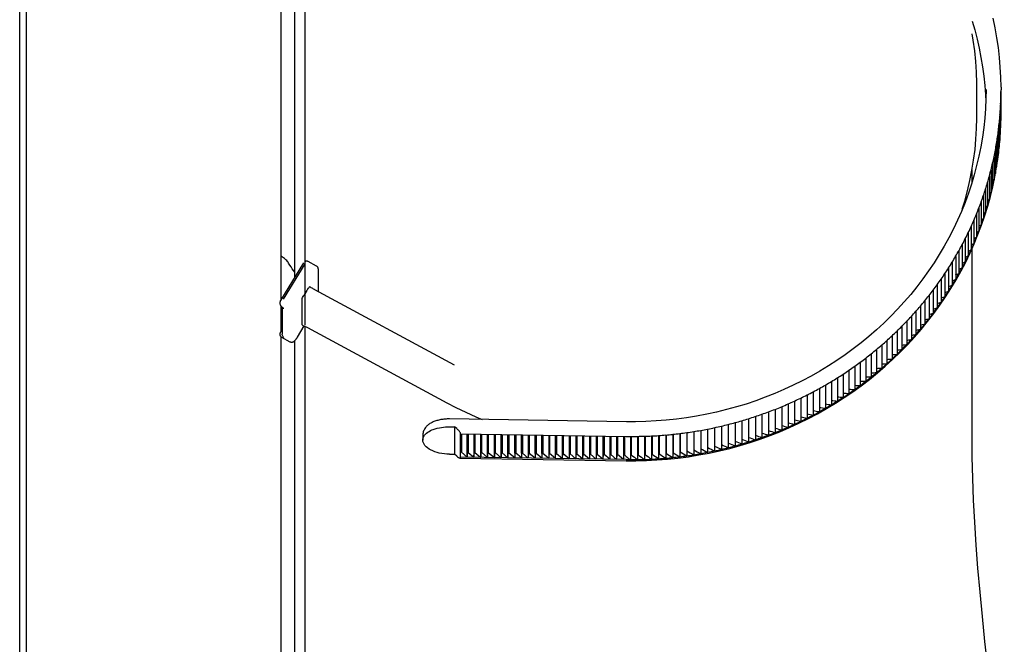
# Model space of a CAD drawing. Extents: x 0 to 594, y 0 to 420.
# Tile 10 of 29: x 296 to 310, y 43 to 52. Entities that reach past the tile are written whole.
import ezdxf

# ---------------------------------------------------------------- set-up
doc = ezdxf.new("R2010")
doc.units = 0
doc.header["$LTSCALE"] = 32.67
for name, color, linetype in [('100-9010_DXF_CONTINUOUS_LI', 7, 'CONTINUOUS'), ('100-9011_DXF_CONTINUOUS_LI', 7, 'CONTINUOUS'), ('102679_DXF_CONTINUOUS_LINE', 7, 'CONTINUOUS'), ('104420_DXF_CONTINUOUS_LINE', 7, 'CONTINUOUS')]:
    doc.layers.add(name, color=color, linetype=linetype)

msp = doc.modelspace()

# ---------------------------------------------------------------- linework, layer by layer
at = {"layer": '100-9010_DXF_CONTINUOUS_LI', "color": 7, "linetype": 'CONTINUOUS'}
for p, q in [((309.704, 50.957), (309.704, 51.333)), ((309.704, 50.957), (309.704, 50.957)), ((299.782, 48.768), (299.441, 48.21)), ((299.484, 48.23), (299.805, 48.754)), ((299.97, 48.72), (299.849, 48.786)), ((299.999, 48.342), (299.999, 48.67)), ((299.827, 48.359), (299.784, 48.288)), ((302.004, 47.26), (299.949, 48.369)), ((299.441, 48.21), (299.441, 48.21)), ((299.759, 47.854), (299.759, 48.23)), ((299.464, 48.114), (299.464, 47.717)), ((299.444, 47.932), (299.464, 47.93)), ((299.464, 47.782), (299.438, 47.741)), ((299.838, 47.813), (301.893, 46.704)), ((299.457, 47.67), (299.579, 47.604))]:
    msp.add_line(p, q, dxfattribs=at)
for points in [[(309.704, 51.333), (309.703, 51.418), (309.698, 51.576), (309.687, 51.733), (309.67, 51.891), (309.648, 52.047), (309.632, 52.143)], [(309.486, 49.556), (309.523, 49.677), (309.564, 49.827), (309.599, 49.979), (309.629, 50.131), (309.655, 50.283), (309.675, 50.437), (309.689, 50.591), (309.699, 50.746), (309.704, 50.9), (309.704, 50.957)], [(299.569, 48.749), (299.561, 48.763), (299.552, 48.776), (299.543, 48.788), (299.532, 48.8), (299.521, 48.811), (299.51, 48.822), (299.498, 48.832)], [(299.849, 48.786), (299.847, 48.787), (299.844, 48.788), (299.841, 48.789), (299.838, 48.79), (299.834, 48.791), (299.831, 48.792), (299.827, 48.792), (299.823, 48.792), (299.82, 48.792), (299.816, 48.791), (299.812, 48.79), (299.808, 48.789), (299.804, 48.788), (299.8, 48.786), (299.798, 48.784)], [(299.648, 48.635), (299.633, 48.653), (299.614, 48.679), (299.596, 48.706), (299.579, 48.733), (299.569, 48.749)], [(299.999, 48.67), (299.999, 48.673), (299.998, 48.678), (299.998, 48.683), (299.996, 48.687), (299.995, 48.692), (299.993, 48.697), (299.99, 48.701), (299.987, 48.706), (299.984, 48.71), (299.98, 48.713), (299.976, 48.716), (299.972, 48.719), (299.97, 48.72)], [(299.949, 48.369), (299.94, 48.374), (299.929, 48.38), (299.917, 48.387), (299.906, 48.393), (299.895, 48.4), (299.884, 48.407), (299.875, 48.413)], [(299.441, 48.211), (299.438, 48.206), (299.436, 48.2), (299.434, 48.194), (299.432, 48.188), (299.431, 48.181), (299.431, 48.175), (299.431, 48.168), (299.432, 48.162), (299.434, 48.155), (299.436, 48.149), (299.439, 48.143), (299.442, 48.138), (299.446, 48.132), (299.45, 48.127), (299.451, 48.126)], [(299.451, 48.126), (299.455, 48.122), (299.459, 48.118), (299.464, 48.114), (299.468, 48.111), (299.473, 48.107), (299.477, 48.104)], [(299.438, 47.741), (299.436, 47.736), (299.434, 47.732), (299.432, 47.728), (299.431, 47.723), (299.431, 47.719), (299.431, 47.714), (299.431, 47.71), (299.431, 47.705), (299.432, 47.701), (299.434, 47.697), (299.435, 47.693), (299.437, 47.69), (299.439, 47.687), (299.441, 47.684), (299.444, 47.681), (299.446, 47.678), (299.449, 47.676), (299.451, 47.674), (299.454, 47.672), (299.457, 47.67), (299.457, 47.67)], [(299.579, 47.604), (299.582, 47.602), (299.587, 47.601), (299.592, 47.599), (299.597, 47.598), (299.602, 47.598), (299.607, 47.598), (299.612, 47.598), (299.617, 47.599), (299.622, 47.601), (299.626, 47.602), (299.631, 47.604), (299.635, 47.607), (299.639, 47.609), (299.642, 47.612), (299.646, 47.615), (299.649, 47.618), (299.653, 47.622), (299.656, 47.625), (299.659, 47.629), (299.663, 47.633), (299.666, 47.637), (299.67, 47.642), (299.673, 47.646), (299.677, 47.652), (299.68, 47.657), (299.684, 47.662), (299.688, 47.668), (299.692, 47.674), (299.791, 47.837)], [(299.76, 47.851), (299.77, 47.846), (299.782, 47.841), (299.794, 47.835), (299.806, 47.829), (299.817, 47.824), (299.829, 47.818), (299.838, 47.813)], [(301.893, 46.704), (302.024, 46.635), (302.17, 46.564), (302.319, 46.498), (302.414, 46.459)]]:
    msp.add_lwpolyline(points, dxfattribs=at)
msp.add_arc((299.303, 48.589), 0.312, 51.1368, 63.0411, dxfattribs=at)
for points, knots in [([(299.827, 48.359), (299.836, 48.374), (299.849, 48.393), (299.865, 48.41), (299.873, 48.414), (299.875, 48.413)], [0, 0, 0, 0, 0.697976, 0.903579, 1, 1, 1, 1]), ([(299.759, 48.23), (299.759, 48.238), (299.768, 48.259), (299.777, 48.277), (299.784, 48.288)], [0, 0, 0, 0, 0.397411, 1, 1, 1, 1]), ([(299.76, 47.851), (299.76, 47.851), (299.759, 47.852), (299.759, 47.853), (299.759, 47.854)], [0, 0, 0, 0, 0.3965, 1, 1, 1, 1]), ([(299.489, 47.667), (299.485, 47.67), (299.472, 47.684), (299.464, 47.703), (299.464, 47.717)], [0, 0, 0, 0, 0.240206, 1, 1, 1, 1])]:
    msp.add_open_spline(points, degree=3, knots=knots, dxfattribs=at)
msp.add_open_spline([(299.477, 48.104), (299.48, 48.102), (299.484, 48.1), (299.489, 48.099)], degree=3, dxfattribs=at)
at = {"layer": '100-9011_DXF_CONTINUOUS_LI', "color": 7, "linetype": 'CONTINUOUS'}
for p, q in [((309.973, 52.229), (309.943, 52.372)), ((309.998, 52.085), (309.973, 52.229)), ((310.019, 51.941), (309.998, 52.085)), ((310.035, 51.795), (310.019, 51.941)), ((310.047, 51.651), (310.035, 51.795)), ((310.054, 51.505), (310.047, 51.651)), ((310.058, 51.359), (310.054, 51.505)), ((310.058, 51.359), (310.058, 51.316)), ((310.058, 50.96), (310.058, 51.316)), ((310.053, 51.11), (310.053, 50.768)), ((310.056, 51.208), (310.056, 50.866)), ((310.048, 51.012), (310.048, 50.67)), ((310.058, 50.964), (310.056, 50.962)), ((310.032, 50.816), (310.032, 50.474)), ((310.041, 50.914), (310.041, 50.572)), ((310.056, 50.866), (310.053, 50.862)), ((310.02, 50.719), (310.02, 50.377)), ((310.048, 50.67), (310.041, 50.663)), ((310.053, 50.768), (310.048, 50.762)), ((309.992, 50.525), (309.992, 50.183)), ((310.007, 50.622), (310.007, 50.28)), ((310.032, 50.468), (310.041, 50.572)), ((310.041, 50.572), (310.032, 50.563)), ((310.041, 50.572), (310.032, 50.563)), ((309.975, 50.428), (309.975, 50.086)), ((310.015, 50.323), (310.032, 50.468)), ((309.935, 50.236), (309.935, 49.894)), ((309.956, 50.332), (309.956, 49.99)), ((309.993, 50.177), (310.015, 50.323)), ((309.912, 50.14), (309.912, 49.798)), ((309.967, 50.033), (309.993, 50.177)), ((309.86, 49.95), (309.86, 49.608)), ((309.887, 50.045), (309.887, 49.703)), ((309.937, 49.889), (309.967, 50.033)), ((309.831, 49.856), (309.831, 49.514)), ((309.902, 49.746), (309.937, 49.889)), ((309.767, 49.669), (309.767, 49.327)), ((309.8, 49.762), (309.8, 49.42)), ((309.863, 49.604), (309.902, 49.746)), ((309.696, 49.485), (309.696, 49.143)), ((309.733, 49.577), (309.733, 49.235)), ((309.819, 49.463), (309.863, 49.604)), ((309.658, 49.394), (309.658, 49.052)), ((309.771, 49.323), (309.819, 49.463)), ((309.576, 49.214), (309.576, 48.872)), ((309.618, 49.303), (309.618, 48.961)), ((309.719, 49.185), (309.771, 49.323)), ((309.532, 49.125), (309.532, 48.783)), ((309.602, 48.913), (309.663, 49.048)), ((309.663, 49.048), (309.719, 49.185)), ((309.439, 48.949), (309.439, 48.607)), ((309.486, 49.037), (309.486, 48.695)), ((309.538, 48.779), (309.602, 48.913)), ((309.339, 48.777), (309.339, 48.435)), ((309.39, 48.863), (309.39, 48.521)), ((309.469, 48.648), (309.538, 48.779)), ((309.232, 48.609), (309.232, 48.267)), ((309.286, 48.693), (309.286, 48.351)), ((309.396, 48.517), (309.469, 48.648)), ((309.176, 48.527), (309.176, 48.185)), ((309.32, 48.39), (309.396, 48.517)), ((309.058, 48.364), (309.058, 48.022)), ((309.118, 48.445), (309.118, 48.103)), ((309.24, 48.264), (309.32, 48.39)), ((308.935, 48.207), (308.935, 47.865)), ((308.997, 48.285), (308.997, 47.943)), ((309.155, 48.141), (309.24, 48.264)), ((308.804, 48.054), (308.804, 47.711)), ((308.87, 48.13), (308.87, 47.788)), ((309.067, 48.019), (309.155, 48.141)), ((308.668, 47.905), (308.668, 47.563)), ((308.737, 47.979), (308.737, 47.637)), ((308.881, 47.784), (308.976, 47.901)), ((308.976, 47.901), (309.067, 48.019)), ((308.526, 47.762), (308.526, 47.42)), ((308.598, 47.833), (308.598, 47.491)), ((308.782, 47.671), (308.881, 47.784)), ((308.378, 47.624), (308.378, 47.282)), ((308.453, 47.692), (308.453, 47.35)), ((308.68, 47.56), (308.782, 47.671)), ((308.224, 47.491), (308.224, 47.149)), ((308.302, 47.557), (308.302, 47.215)), ((308.465, 47.346), (308.574, 47.452)), ((308.574, 47.452), (308.68, 47.56)), ((307.984, 47.302), (307.984, 46.96)), ((308.065, 47.364), (308.065, 47.022)), ((308.146, 47.427), (308.146, 47.085)), ((308.353, 47.244), (308.465, 47.346)), ((307.818, 47.184), (307.818, 46.842)), ((307.902, 47.243), (307.902, 46.901)), ((308.238, 47.145), (308.353, 47.244)), ((307.559, 47.018), (307.559, 46.676)), ((307.647, 47.072), (307.647, 46.73)), ((307.733, 47.127), (307.733, 46.785)), ((307.999, 46.956), (308.12, 47.049)), ((308.12, 47.049), (308.238, 47.145)), ((307.291, 46.867), (307.291, 46.525)), ((307.382, 46.916), (307.382, 46.574)), ((307.471, 46.966), (307.471, 46.624)), ((307.749, 46.78), (307.876, 46.867)), ((307.876, 46.867), (307.999, 46.956)), ((307.015, 46.73), (307.015, 46.388)), ((307.108, 46.774), (307.108, 46.432)), ((307.2, 46.819), (307.2, 46.477)), ((307.62, 46.698), (307.749, 46.78)), ((306.73, 46.608), (306.73, 46.266)), ((306.826, 46.647), (306.826, 46.305)), ((306.92, 46.687), (306.92, 46.345)), ((307.355, 46.543), (307.489, 46.619)), ((307.489, 46.619), (307.62, 46.698)), ((304.538, 46.426), (301.933, 46.466)), ((306.24, 46.44), (306.24, 46.098)), ((306.339, 46.47), (306.339, 46.128)), ((306.438, 46.502), (306.438, 46.16)), ((306.536, 46.535), (306.536, 46.193)), ((306.633, 46.571), (306.633, 46.229)), ((301.931, 46.35), (302.006, 46.349)), ((302.037, 46.323), (302.006, 46.349)), ((302.006, 46.349), (302.006, 45.945)), ((305.633, 46.298), (305.633, 45.956)), ((305.735, 46.317), (305.735, 45.975)), ((305.837, 46.338), (305.837, 45.996)), ((305.939, 46.361), (305.939, 46.018)), ((306.04, 46.385), (306.04, 46.043)), ((306.14, 46.412), (306.14, 46.07)), ((301.537, 46.217), (301.537, 46.154)), ((301.551, 46.207), (301.552, 46.208)), ((301.551, 46.207), (301.552, 46.208)), ((302.092, 45.891), (302.092, 46.26)), ((302.092, 46.246), (304.534, 46.209)), ((302.093, 45.975), (302.093, 46.246)), ((302.106, 46.246), (302.106, 45.975)), ((302.192, 46.245), (302.192, 45.903)), ((302.193, 45.973), (302.193, 46.245)), ((302.206, 46.245), (302.206, 45.973)), ((302.292, 46.243), (302.292, 45.901)), ((302.293, 45.972), (302.293, 46.243)), ((302.306, 46.243), (302.306, 45.972)), ((302.392, 46.242), (302.392, 45.9)), ((302.393, 45.97), (302.393, 46.242)), ((302.407, 45.97), (302.407, 46.242)), ((302.492, 46.24), (302.492, 45.898)), ((302.493, 45.969), (302.493, 46.24)), ((302.507, 45.969), (302.507, 46.24)), ((302.592, 46.239), (302.592, 45.897)), ((302.593, 45.967), (302.593, 46.239)), ((302.607, 45.967), (302.607, 46.239)), ((302.692, 46.237), (302.692, 45.895)), ((302.693, 45.966), (302.693, 46.237)), ((302.707, 46.237), (302.707, 45.966)), ((302.792, 46.236), (302.792, 45.894)), ((302.793, 45.964), (302.793, 46.236)), ((302.807, 46.236), (302.807, 45.964)), ((302.892, 46.234), (302.892, 45.892)), ((302.893, 45.963), (302.893, 46.234)), ((302.907, 46.234), (302.907, 45.962)), ((302.992, 46.233), (302.992, 45.891)), ((302.994, 45.961), (302.994, 46.233)), ((303.007, 46.232), (303.007, 45.961)), ((303.092, 46.231), (303.092, 45.889)), ((303.094, 45.96), (303.094, 46.231)), ((303.107, 46.231), (303.107, 45.959)), ((303.192, 46.23), (303.192, 45.888)), ((303.194, 45.958), (303.194, 46.23)), ((303.207, 46.229), (303.207, 45.958)), ((303.293, 46.228), (303.293, 45.886)), ((303.294, 45.957), (303.294, 46.228)), ((303.307, 46.228), (303.307, 45.956)), ((303.393, 46.227), (303.393, 45.885)), ((303.394, 46.227), (303.394, 45.955)), ((303.407, 46.226), (303.407, 45.955)), ((303.493, 45.883), (303.493, 46.225)), ((303.494, 46.225), (303.494, 45.954)), ((303.507, 46.225), (303.507, 45.953)), ((303.593, 46.224), (303.593, 45.882)), ((303.594, 46.224), (303.594, 45.952)), ((303.607, 46.223), (303.607, 45.952)), ((303.693, 46.222), (303.693, 45.88)), ((303.694, 46.222), (303.694, 45.95)), ((303.707, 46.222), (303.707, 45.95)), ((303.793, 46.22), (303.793, 45.878)), ((303.794, 46.22), (303.794, 45.949)), ((303.808, 46.22), (303.808, 45.949)), ((303.893, 46.219), (303.893, 45.877)), ((303.894, 46.219), (303.894, 45.947)), ((303.908, 46.219), (303.908, 45.947)), ((303.993, 46.217), (303.993, 45.875)), ((303.994, 46.217), (303.994, 45.946)), ((304.008, 46.217), (304.008, 45.946)), ((304.093, 46.216), (304.093, 45.874)), ((304.094, 46.216), (304.094, 45.944)), ((304.108, 46.216), (304.108, 45.944)), ((304.193, 46.214), (304.193, 45.872)), ((304.194, 46.214), (304.194, 45.943)), ((304.208, 46.214), (304.208, 45.943)), ((304.293, 46.213), (304.293, 45.871)), ((304.295, 46.213), (304.295, 45.941)), ((304.308, 46.213), (304.308, 45.941)), ((304.393, 46.211), (304.393, 45.869)), ((304.395, 46.211), (304.395, 45.94)), ((304.408, 46.211), (304.408, 45.94)), ((304.493, 46.21), (304.493, 45.868)), ((304.495, 46.21), (304.495, 45.938)), ((304.508, 46.21), (304.508, 45.938)), ((304.596, 46.209), (304.596, 45.867)), ((304.61, 46.209), (304.61, 45.937)), ((304.7, 46.209), (304.7, 45.867)), ((304.713, 46.209), (304.713, 45.938)), ((304.805, 46.211), (304.805, 45.869)), ((304.816, 46.212), (304.816, 45.94)), ((304.909, 46.216), (304.909, 45.874)), ((304.919, 46.216), (304.919, 45.945)), ((305.013, 46.222), (305.013, 45.88)), ((305.021, 46.222), (305.021, 45.951)), ((305.117, 46.23), (305.117, 45.888)), ((305.124, 46.23), (305.124, 45.959)), ((305.221, 46.239), (305.221, 45.897)), ((305.226, 46.24), (305.226, 45.969)), ((305.324, 46.251), (305.324, 45.909)), ((305.328, 46.251), (305.328, 45.981)), ((305.428, 46.265), (305.428, 45.923)), ((305.43, 46.265), (305.43, 45.994)), ((305.531, 46.28), (305.531, 45.938)), ((305.532, 46.28), (305.532, 46.01)), ((305.43, 45.994), (305.428, 45.994)), ((301.931, 45.947), (302.006, 45.945)), ((302.037, 45.92), (302.006, 45.945)), ((302.088, 45.888), (304.534, 45.851)), ((302.092, 45.904), (302.093, 45.975)), ((304.534, 45.867), (302.092, 45.904)), ((302.106, 45.975), (302.093, 45.975)), ((302.106, 45.975), (302.192, 45.903)), ((302.192, 45.903), (302.193, 45.973)), ((302.206, 45.973), (302.193, 45.973)), ((302.206, 45.973), (302.292, 45.901)), ((302.292, 45.901), (302.293, 45.972)), ((302.306, 45.972), (302.293, 45.972)), ((302.306, 45.972), (302.392, 45.9)), ((302.392, 45.9), (302.393, 45.97)), ((302.407, 45.97), (302.393, 45.97)), ((302.407, 45.97), (302.492, 45.898)), ((302.492, 45.898), (302.493, 45.969)), ((302.507, 45.969), (302.493, 45.969)), ((302.507, 45.969), (302.592, 45.897)), ((302.592, 45.897), (302.593, 45.967)), ((302.607, 45.967), (302.593, 45.967)), ((302.607, 45.967), (302.692, 45.895)), ((302.692, 45.895), (302.693, 45.966)), ((302.707, 45.966), (302.693, 45.966)), ((302.792, 45.894), (302.707, 45.966)), ((302.792, 45.894), (302.793, 45.964)), ((302.807, 45.964), (302.793, 45.964)), ((302.892, 45.892), (302.807, 45.964)), ((302.893, 45.963), (302.892, 45.892)), ((302.907, 45.962), (302.893, 45.963)), ((302.992, 45.891), (302.907, 45.962)), ((302.994, 45.961), (302.992, 45.891)), ((303.007, 45.961), (302.994, 45.961)), ((303.092, 45.889), (303.007, 45.961)), ((303.094, 45.96), (303.092, 45.889)), ((303.107, 45.959), (303.094, 45.96)), ((303.192, 45.888), (303.107, 45.959)), ((303.194, 45.958), (303.192, 45.888)), ((303.207, 45.958), (303.194, 45.958)), ((303.293, 45.886), (303.207, 45.958)), ((303.294, 45.957), (303.293, 45.886)), ((303.307, 45.956), (303.294, 45.957)), ((303.393, 45.885), (303.307, 45.956)), ((303.394, 45.955), (303.393, 45.885)), ((303.394, 45.955), (303.407, 45.955)), ((303.493, 45.883), (303.407, 45.955)), ((303.493, 45.883), (303.494, 45.954)), ((303.494, 45.954), (303.507, 45.953)), ((303.593, 45.882), (303.507, 45.953)), ((303.594, 45.952), (303.593, 45.882)), ((303.607, 45.952), (303.594, 45.952)), ((303.693, 45.88), (303.607, 45.952)), ((303.694, 45.95), (303.693, 45.88)), ((303.707, 45.95), (303.694, 45.95)), ((303.793, 45.878), (303.707, 45.95)), ((303.794, 45.949), (303.793, 45.878)), ((303.808, 45.949), (303.794, 45.949)), ((303.893, 45.877), (303.808, 45.949)), ((303.894, 45.947), (303.893, 45.877)), ((303.908, 45.947), (303.894, 45.947)), ((303.993, 45.875), (303.908, 45.947)), ((303.994, 45.946), (303.993, 45.875)), ((304.008, 45.946), (303.994, 45.946)), ((304.093, 45.874), (304.008, 45.946)), ((304.094, 45.944), (304.093, 45.874)), ((304.108, 45.944), (304.094, 45.944)), ((304.193, 45.872), (304.108, 45.944)), ((304.194, 45.943), (304.193, 45.872)), ((304.208, 45.943), (304.194, 45.943)), ((304.293, 45.871), (304.208, 45.943)), ((304.295, 45.941), (304.293, 45.871)), ((304.308, 45.941), (304.295, 45.941)), ((304.393, 45.869), (304.308, 45.941)), ((304.395, 45.94), (304.393, 45.869)), ((304.408, 45.94), (304.395, 45.94)), ((304.493, 45.868), (304.408, 45.94)), ((304.495, 45.938), (304.493, 45.868)), ((304.508, 45.938), (304.495, 45.938)), ((304.535, 45.915), (304.508, 45.938)), ((305.124, 45.959), (305.117, 45.958)), ((305.124, 45.959), (305.117, 45.958)), ((305.226, 45.969), (305.221, 45.968)), ((305.328, 45.981), (305.324, 45.98))]:
    msp.add_line(p, q, dxfattribs=at)
for points in [[(309.632, 52.33), (309.67, 52.2), (309.705, 52.066), (309.736, 51.93), (309.763, 51.794), (309.786, 51.658), (309.804, 51.52), (309.819, 51.383)], [(309.819, 51.383), (309.829, 51.244), (309.834, 51.145)], [(309.838, 51.322), (309.836, 51.183), (309.829, 51.042), (309.818, 50.901), (309.803, 50.76), (309.784, 50.619), (309.76, 50.479), (309.732, 50.34), (309.699, 50.202), (309.663, 50.064), (309.622, 49.928), (309.577, 49.793), (309.528, 49.659), (309.474, 49.526), (309.417, 49.395), (309.356, 49.266), (309.29, 49.138), (309.221, 49.012), (309.148, 48.889), (309.071, 48.767), (308.991, 48.647), (308.906, 48.529), (308.819, 48.414), (308.727, 48.302), (308.633, 48.191), (308.534, 48.084), (308.433, 47.979), (308.329, 47.877), (308.221, 47.778), (308.11, 47.682), (307.997, 47.589), (307.88, 47.499), (307.761, 47.412), (307.64, 47.328), (307.515, 47.248), (307.389, 47.171), (307.26, 47.098), (307.129, 47.028), (306.995, 46.962), (306.86, 46.899), (306.723, 46.84), (306.584, 46.785), (306.444, 46.734), (306.302, 46.686), (306.158, 46.643), (306.014, 46.603), (305.868, 46.567), (305.721, 46.535), (305.573, 46.508), (305.424, 46.484), (305.275, 46.464), (305.125, 46.448), (304.975, 46.437), (304.825, 46.429), (304.674, 46.426), (304.538, 46.426)], [(301.933, 46.466), (301.928, 46.466), (301.913, 46.466), (301.897, 46.466), (301.881, 46.465), (301.865, 46.464), (301.85, 46.462), (301.834, 46.46), (301.818, 46.458), (301.802, 46.456), (301.787, 46.453), (301.772, 46.449), (301.757, 46.445), (301.743, 46.441), (301.729, 46.437), (301.715, 46.432), (301.702, 46.427), (301.689, 46.422), (301.677, 46.416), (301.665, 46.41), (301.654, 46.404), (301.643, 46.397), (301.632, 46.39), (301.622, 46.383), (301.612, 46.375), (301.603, 46.367), (301.594, 46.358), (301.585, 46.348), (301.577, 46.338), (301.569, 46.327), (301.562, 46.316), (301.556, 46.303), (301.55, 46.29), (301.545, 46.276), (301.541, 46.261), (301.539, 46.245), (301.537, 46.229), (301.537, 46.217)], [(304.534, 45.851), (304.676, 45.85), (304.832, 45.854), (304.988, 45.862), (305.143, 45.874), (305.298, 45.89), (305.453, 45.91), (305.607, 45.935), (305.76, 45.963), (305.912, 45.996), (306.063, 46.033), (306.213, 46.074), (306.362, 46.119), (306.509, 46.168), (306.655, 46.221), (306.799, 46.277), (306.941, 46.338), (307.081, 46.403), (307.219, 46.471), (307.355, 46.543)]]:
    msp.add_lwpolyline(points, dxfattribs=at)
for centre, radius, start, end in [((305.258, 51.316), 4.8, 358.7107, 359.8809), ((305.256, 51.316), 4.802, 356.3709, 357.5406), ((305.257, 51.316), 4.8, 357.5407, 358.7107), ((305.253, 51.316), 4.805, 355.2014, 355.5912), ((305.254, 51.316), 4.803, 355.5912, 356.3709), ((305.258, 50.974), 4.799, 359.0252, 359.6209), ((305.258, 50.974), 4.799, 359.6209, 359.8399), ((305.247, 51.317), 4.81, 352.864, 354.0324), ((305.251, 51.316), 4.807, 354.0324, 355.2014), ((305.257, 50.974), 4.801, 357.5407, 357.9699), ((305.258, 50.974), 4.8, 357.9699, 358.7107), ((305.243, 51.317), 4.815, 351.6963, 352.864), ((305.254, 50.974), 4.804, 355.2014, 356.3708), ((305.256, 50.974), 4.802, 356.3709, 357.5406), ((305.233, 51.319), 4.825, 349.3633, 350.5293), ((305.238, 51.318), 4.82, 350.5293, 351.6962), ((305.251, 50.974), 4.807, 354.0324, 355.2014), ((305.227, 51.32), 4.831, 348.1983, 349.3633), ((305.243, 50.975), 4.815, 351.6963, 352.864), ((306.756, 54.027), 4.897, 311.6066, 311.8131), ((305.247, 50.975), 4.81, 352.864, 354.0324), ((306.709, 54.048), 4.88, 312.7294, 312.9086), ((305.212, 51.323), 4.846, 345.8717, 347.0344), ((305.22, 51.321), 4.838, 347.0344, 348.1983), ((305.238, 50.976), 4.82, 350.5293, 351.6962), ((306.802, 54.004), 4.914, 310.4874, 310.7203), ((305.204, 51.325), 4.854, 344.7103, 345.8717), ((305.227, 50.978), 4.831, 348.1983, 349.3633), ((306.892, 53.956), 4.947, 308.2599, 308.5423), ((305.233, 50.977), 4.825, 349.3633, 350.5293), ((306.847, 53.98), 4.931, 309.3719, 309.63), ((305.187, 51.33), 4.873, 342.3919, 343.5503), ((305.196, 51.327), 4.863, 343.5504, 344.7103), ((305.22, 50.979), 4.838, 347.0344, 348.1983), ((306.937, 53.93), 4.964, 307.1513, 307.4571), ((305.177, 51.333), 4.883, 341.2351, 342.3919), ((305.204, 50.983), 4.854, 344.7103, 345.8717), ((307.024, 53.877), 4.998, 304.9441, 305.2942), ((305.212, 50.981), 4.846, 345.8717, 347.0344), ((306.981, 53.904), 4.981, 306.0461, 306.3744), ((305.156, 51.34), 4.905, 338.9265, 340.0798), ((305.167, 51.337), 4.893, 340.0799, 341.235), ((305.196, 50.985), 4.863, 343.5504, 344.7103), ((307.067, 53.849), 5.014, 303.8453, 304.2164), ((305.134, 51.349), 4.929, 336.6253, 337.7749), ((305.145, 51.345), 4.916, 337.7749, 338.9264), ((305.177, 50.991), 4.883, 341.2351, 342.3919), ((307.152, 53.79), 5.046, 301.6567, 302.068), ((305.187, 50.988), 4.873, 342.3919, 343.5503), ((307.11, 53.82), 5.03, 302.7495, 303.141), ((305.122, 51.354), 4.942, 335.4776, 336.6252), ((305.167, 50.995), 4.893, 340.0799, 341.235), ((307.193, 53.759), 5.062, 300.5668, 300.9973), ((305.097, 51.366), 4.969, 333.1886, 334.332), ((305.11, 51.36), 4.955, 334.332, 335.4776), ((305.145, 51.003), 4.916, 337.7749, 338.9264), ((307.275, 53.695), 5.092, 298.3953, 298.8625), ((305.156, 50.998), 4.905, 338.9265, 340.0798), ((307.234, 53.728), 5.077, 299.4797, 299.9288), ((305.085, 51.372), 4.983, 332.0474, 333.1886), ((305.122, 51.012), 4.942, 335.4776, 336.6252), ((307.354, 53.626), 5.122, 296.2343, 296.7364), ((305.134, 51.007), 4.929, 336.6253, 337.7749), ((307.315, 53.661), 5.107, 297.3135, 297.7984), ((305.058, 51.387), 5.013, 329.7717, 330.9084), ((305.072, 51.379), 4.998, 330.9084, 332.0473), ((305.11, 51.018), 4.955, 334.332, 335.4776), ((307.393, 53.59), 5.136, 295.1575, 295.6764), ((305.031, 51.403), 5.045, 327.5055, 328.6374), ((305.045, 51.395), 5.029, 328.6374, 329.7717), ((305.085, 51.03), 4.983, 332.0474, 333.1886), ((307.468, 53.515), 5.163, 293.0108, 293.5623), ((305.097, 51.024), 4.969, 333.1886, 334.332), ((307.431, 53.553), 5.15, 294.083, 294.6184), ((305.003, 51.421), 5.078, 325.2491, 326.376), ((305.017, 51.412), 5.061, 326.376, 327.5055), ((305.058, 51.045), 5.013, 329.7717, 330.9084), ((307.541, 53.436), 5.188, 290.8728, 291.4556), ((305.072, 51.037), 4.998, 330.9084, 332.0473), ((307.505, 53.476), 5.176, 291.9407, 292.508), ((304.989, 51.431), 5.095, 324.1246, 325.249), ((305.045, 51.053), 5.029, 328.6374, 329.7717), ((307.577, 53.395), 5.2, 289.8068, 290.4048), ((304.961, 51.452), 5.13, 321.8834, 323.0027), ((304.975, 51.441), 5.113, 323.0027, 324.1246), ((305.017, 51.07), 5.061, 326.376, 327.5055), ((307.646, 53.309), 5.223, 287.6804, 288.3081), ((305.031, 51.061), 5.045, 327.5055, 328.6374), ((307.612, 53.353), 5.212, 288.7427, 289.3557), ((304.933, 51.474), 5.166, 319.6525, 320.7666), ((304.947, 51.463), 5.148, 320.7666, 321.8833), ((304.989, 51.089), 5.095, 324.1246, 325.249), ((307.711, 53.219), 5.243, 285.5607, 286.2174), ((305.003, 51.079), 5.078, 325.2491, 326.376), ((307.679, 53.265), 5.233, 286.6197, 287.2621), ((304.905, 51.498), 5.203, 317.4321, 318.541), ((304.919, 51.486), 5.184, 318.541, 319.6525), ((304.975, 51.099), 5.113, 323.0027, 324.1246), ((307.743, 53.172), 5.252, 284.5032, 285.1741), ((304.878, 51.524), 5.24, 315.2223, 316.3259), ((304.892, 51.511), 5.222, 316.3259, 317.4321), ((304.947, 51.121), 5.148, 320.7666, 321.8833), ((307.804, 53.075), 5.269, 282.3922, 283.0912), ((304.961, 51.11), 5.13, 321.8834, 323.0027), ((307.774, 53.124), 5.261, 283.447, 284.1321), ((304.851, 51.551), 5.278, 313.023, 314.1213), ((304.865, 51.537), 5.259, 314.1213, 315.2223), ((304.919, 51.144), 5.184, 318.541, 319.6525), ((307.861, 52.974), 5.283, 280.286, 281.0127), ((304.933, 51.132), 5.166, 319.6525, 320.7666), ((307.833, 53.025), 5.276, 281.3385, 282.0514), ((304.826, 51.578), 5.316, 310.8342, 311.9273), ((304.839, 51.564), 5.297, 311.9273, 313.023), ((304.892, 51.169), 5.222, 316.3259, 317.4321), ((307.914, 52.867), 5.295, 278.1838, 278.9379), ((304.905, 51.156), 5.203, 317.4321, 318.541), ((307.888, 52.921), 5.29, 279.2345, 279.9748), ((304.802, 51.607), 5.353, 308.6556, 309.7436), ((304.814, 51.593), 5.335, 309.7436, 310.8341), ((304.865, 51.195), 5.259, 314.1213, 315.2223), ((307.964, 52.757), 5.304, 276.0849, 276.8661), ((304.878, 51.182), 5.24, 315.2223, 316.3259), ((307.94, 52.813), 5.3, 277.134, 277.9016), ((304.768, 51.652), 5.409, 305.4068, 306.4872), ((304.779, 51.637), 5.391, 306.4873, 307.5702), ((304.79, 51.622), 5.372, 307.5702, 308.6556), ((304.839, 51.222), 5.297, 311.9273, 313.023), ((308.008, 52.642), 5.311, 273.9883, 274.7967), ((304.851, 51.209), 5.278, 313.023, 314.1213), ((307.987, 52.7), 5.308, 275.0363, 275.8311), ((304.747, 51.681), 5.446, 303.2531, 304.3287), ((304.757, 51.666), 5.428, 304.3287, 305.4068), ((304.814, 51.251), 5.335, 309.7436, 310.8341), ((308.049, 52.523), 5.314, 271.8933, 272.7289), ((304.826, 51.236), 5.316, 310.8342, 311.9273), ((308.029, 52.583), 5.313, 272.9406, 273.7626), ((304.718, 51.726), 5.499, 300.0401, 301.1088), ((304.727, 51.711), 5.481, 301.1088, 302.1798), ((304.737, 51.696), 5.464, 302.1798, 303.2531), ((308.1, 52.337), 5.315, 268.7518, 269.6288), ((304.779, 51.295), 5.391, 306.4873, 307.5702), ((304.79, 51.28), 5.372, 307.5702, 308.6556), ((308.084, 52.4), 5.315, 269.799, 270.6621), ((304.802, 51.265), 5.353, 308.6556, 309.7436), ((308.067, 52.462), 5.315, 270.8461, 271.6954), ((304.694, 51.77), 5.549, 296.847, 297.9093), ((304.702, 51.756), 5.533, 297.9093, 298.9736), ((304.71, 51.741), 5.516, 298.9736, 300.0401), ((308.127, 52.207), 5.312, 266.6571, 267.5621), ((304.757, 51.324), 5.428, 304.3287, 305.4068), ((308.114, 52.272), 5.314, 267.7046, 268.5955), ((304.768, 51.31), 5.409, 305.4068, 306.4872), ((304.674, 51.813), 5.596, 293.6723, 294.7286), ((304.68, 51.799), 5.581, 294.7286, 295.7868), ((304.687, 51.785), 5.565, 295.7868, 296.847), ((308.158, 52.007), 5.302, 263.5123, 264.4602), ((304.727, 51.369), 5.481, 301.1088, 302.1798), ((308.15, 52.075), 5.306, 264.5611, 265.4945), ((304.737, 51.354), 5.464, 302.1798, 303.2531), ((308.139, 52.141), 5.309, 265.6093, 266.5284), ((304.747, 51.339), 5.446, 303.2531, 304.3287), ((304.657, 51.852), 5.639, 290.5143, 291.5652), ((304.662, 51.839), 5.625, 291.5652, 292.6178), ((304.668, 51.826), 5.611, 292.6179, 293.6723), ((308.176, 51.799), 5.285, 260.3618, 261.354), ((308.172, 51.869), 5.292, 261.4128, 262.39), ((304.71, 51.399), 5.516, 298.9736, 300.0401), ((308.166, 51.938), 5.297, 262.4629, 263.4254), ((304.718, 51.384), 5.499, 300.0401, 301.1088), ((304.638, 51.91), 5.7, 285.2828, 286.3262), ((304.641, 51.899), 5.689, 286.3262, 287.371), ((304.644, 51.888), 5.677, 287.371, 288.4172), ((304.648, 51.877), 5.665, 288.4172, 289.4649), ((304.652, 51.865), 5.652, 289.465, 290.5142), ((308.18, 51.585), 5.263, 257.2027, 258.2412), ((304.68, 51.457), 5.581, 294.7286, 295.7868), ((308.181, 51.657), 5.271, 258.2569, 259.2797), ((304.687, 51.443), 5.565, 295.7868, 296.847), ((308.179, 51.728), 5.279, 259.3098, 260.3173), ((304.694, 51.428), 5.549, 296.847, 297.9093), ((304.702, 51.414), 5.533, 297.9093, 298.9736), ((304.626, 51.961), 5.752, 279.0458, 280.0829), ((304.627, 51.954), 5.745, 280.0829, 281.1208), ((304.629, 51.946), 5.737, 281.1208, 282.1597), ((304.631, 51.938), 5.729, 282.1597, 283.1996), ((304.633, 51.929), 5.72, 283.1996, 284.2406), ((304.635, 51.92), 5.71, 284.2406, 285.2828), ((308.163, 51.291), 5.226, 252.9729, 254.0767), ((308.17, 51.365), 5.236, 254.0325, 255.1196), ((304.662, 51.497), 5.625, 291.5652, 292.6178), ((308.175, 51.439), 5.246, 255.0907, 256.1613), ((304.668, 51.484), 5.611, 292.6179, 293.6723), ((308.179, 51.512), 5.255, 256.1474, 257.2018), ((304.674, 51.471), 5.596, 293.6723, 294.7286), ((304.623, 51.992), 5.784, 269.1249, 269.7363), ((304.623, 51.992), 5.784, 269.7363, 270.7696), ((304.623, 51.992), 5.783, 270.7696, 271.803), ((304.623, 51.99), 5.782, 271.803, 272.8365), ((304.623, 51.988), 5.78, 272.8365, 273.8702), ((304.623, 51.986), 5.777, 273.8703, 274.9043), ((304.623, 51.982), 5.774, 274.9043, 275.9389), ((304.624, 51.978), 5.769, 275.9389, 276.9739), ((304.624, 51.973), 5.764, 276.9739, 278.0095), ((304.625, 51.967), 5.759, 278.0095, 279.0458), ((308.12, 50.991), 5.178, 248.7168, 249.8911), ((308.133, 51.066), 5.191, 249.7836, 250.9397), ((304.644, 51.546), 5.677, 287.371, 288.4172), ((308.145, 51.141), 5.203, 250.8485, 251.9868), ((304.648, 51.535), 5.665, 288.4172, 289.4649), ((308.155, 51.216), 5.215, 251.9116, 253.0324), ((304.652, 51.523), 5.652, 289.465, 290.5142), ((304.657, 51.51), 5.639, 290.5143, 291.5652), ((307.951, 50.385), 5.063, 240.135, 241.4379), ((307.978, 50.46), 5.078, 241.2012, 242.5014), ((308.003, 50.535), 5.093, 242.2652, 243.5629), ((308.027, 50.611), 5.109, 243.3507, 244.6222), ((304.629, 51.604), 5.737, 281.1208, 282.1597), ((308.049, 50.687), 5.124, 244.4285, 245.6796), ((304.631, 51.596), 5.729, 282.1597, 283.1996), ((308.069, 50.763), 5.138, 245.5039, 246.7352), ((304.633, 51.587), 5.72, 283.1996, 284.2406), ((308.088, 50.839), 5.152, 246.5771, 247.7889), ((304.635, 51.578), 5.71, 284.2406, 285.2828), ((308.105, 50.915), 5.165, 247.648, 248.8408), ((304.638, 51.568), 5.7, 285.2828, 286.3262), ((304.641, 51.557), 5.689, 286.3262, 287.371), ((304.623, 51.65), 5.784, 269.1249, 269.7363), ((307.646, 49.737), 4.928, 230.8562, 231.7631), ((304.613, 48.472), 2.535, 269.6152, 269.9266), ((304.623, 51.65), 5.784, 269.7363, 270.7696), ((307.679, 49.798), 4.932, 231.5227, 232.8485), ((304.667, 48.686), 2.749, 270.6873, 270.9522), ((304.623, 51.65), 5.783, 270.7696, 271.803), ((307.718, 49.869), 4.949, 232.6077, 233.9305), ((304.709, 49.038), 3.1, 271.7679, 271.9762), ((304.623, 51.648), 5.782, 271.803, 272.8365), ((307.756, 49.942), 4.966, 233.6902, 235.0101), ((304.733, 49.493), 3.553, 272.843, 273.0014), ((304.623, 51.646), 5.78, 272.8365, 273.8702), ((307.793, 50.015), 4.982, 234.7703, 236.0872), ((304.729, 50.105), 4.164, 273.9127, 274.028), ((304.623, 51.644), 5.777, 273.8703, 274.9043), ((307.828, 50.088), 4.999, 235.8479, 237.1619), ((304.623, 51.64), 5.774, 274.9043, 275.9389), ((307.861, 50.162), 5.015, 236.9232, 238.2343), ((304.624, 51.636), 5.769, 275.9389, 276.9739), ((307.893, 50.236), 5.032, 237.9961, 239.3044), ((304.624, 51.631), 5.764, 276.9739, 278.0095), ((307.923, 50.31), 5.047, 239.0667, 240.3722), ((304.625, 51.625), 5.759, 278.0095, 279.0458), ((304.626, 51.619), 5.752, 279.0458, 280.0829), ((304.627, 51.612), 5.745, 280.0829, 281.1208)]:
    msp.add_arc(centre, radius, start, end, dxfattribs=at)
for points, knots in [([(301.552, 46.208), (301.579, 46.259), (301.713, 46.335), (301.851, 46.351), (301.931, 46.35)], [0, 0, 0, 0, 0.421044, 1, 1, 1, 1]), ([(302.092, 46.26), (302.092, 46.265), (302.084, 46.275), (302.067, 46.297), (302.049, 46.313), (302.037, 46.323)], [0, 0, 0, 0, 0.169, 0.428293, 1, 1, 1, 1]), ([(301.931, 45.947), (301.881, 45.947), (301.785, 45.958), (301.659, 46), (301.567, 46.063), (301.538, 46.126), (301.537, 46.154)], [0, 0, 0, 0, 0.316444, 0.599585, 0.826001, 1, 1, 1, 1]), ([(302.037, 45.92), (302.046, 45.912), (302.06, 45.902), (302.077, 45.892), (302.085, 45.888), (302.088, 45.888)], [0, 0, 0, 0, 0.590953, 0.833226, 1, 1, 1, 1]), ([(302.088, 45.888), (302.089, 45.888), (302.091, 45.888), (302.092, 45.89), (302.092, 45.891)], [0, 0, 0, 0, 0.520933, 1, 1, 1, 1])]:
    msp.add_open_spline(points, degree=3, knots=knots, dxfattribs=at)
msp.add_open_spline([(301.537, 46.154), (301.537, 46.172), (301.543, 46.191), (301.551, 46.207)], degree=3, dxfattribs=at)
at = {"layer": '102679_DXF_CONTINUOUS_LINE', "color": 7, "linetype": 'CONTINUOUS'}
for p, q in [((295.598, 35.84), (295.598, 69.524)), ((295.698, 35.652), (295.698, 69.332)), ((299.798, 62.198), (299.798, 47.848)), ((299.444, 62.045), (299.444, 48.216)), ((299.648, 61.982), (299.648, 48.549)), ((299.444, 48.135), (299.444, 47.75)), ((299.798, 47.833), (299.798, 35.974)), ((299.444, 47.68), (299.444, 33.661)), ((299.648, 47.617), (299.648, 35.967))]:
    msp.add_line(p, q, dxfattribs=at)
at = {"layer": '104420_DXF_CONTINUOUS_LINE', "color": 7, "linetype": 'CONTINUOUS'}
for p, q in [((309.632, 49.961), (309.632, 50.144)), ((309.632, 46.203), (309.632, 48.978))]:
    msp.add_line(p, q, dxfattribs=at)
msp.add_lwpolyline([(310.107, 40.805), (310.055, 41.223), (310.004, 41.632), (309.954, 42.033), (309.907, 42.426), (309.863, 42.81), (309.822, 43.186), (309.784, 43.553), (309.749, 43.913), (309.719, 44.265), (309.693, 44.608), (309.671, 44.944), (309.654, 45.271), (309.642, 45.591), (309.634, 45.903), (309.632, 46.203)], dxfattribs=at)

doc.saveas('drawing.dxf')
